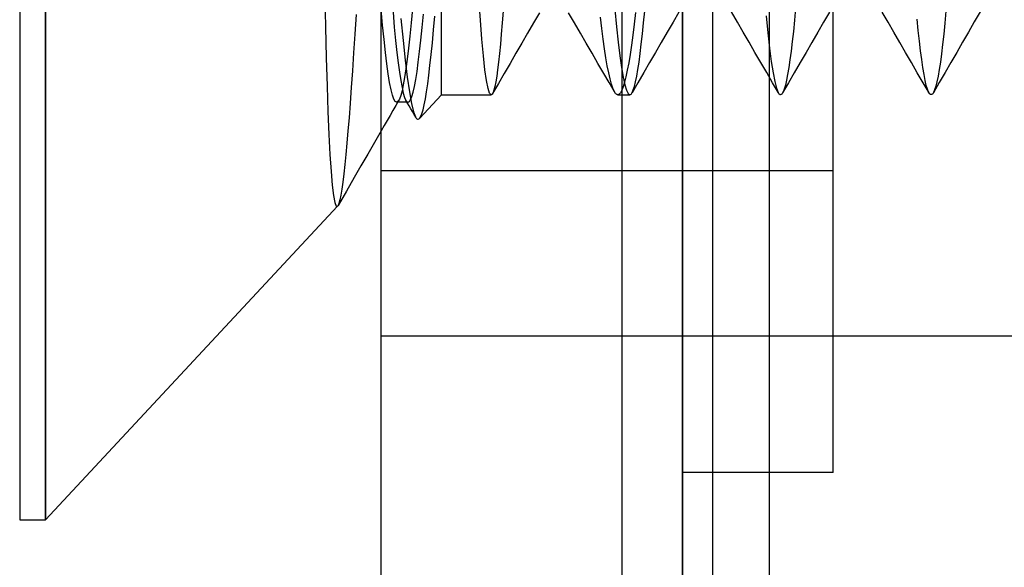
# Model space of a CAD drawing. Header units: millimetres. Extents: x -1 to 50, y 0 to 191.
# Tile 42 of 146: x -1.2 to 2.07, y 48.13 to 49.95. Entities that reach past the tile are written whole.
import ezdxf

# ---------------------------------------------------------------- set-up
doc = ezdxf.new("R2010")
doc.units = ezdxf.units.MM
doc.layers.add('MAIN-1', color=7, linetype='Continuous')
doc.layers.add('MAIN-2', color=7, linetype='Continuous')

msp = doc.modelspace()

# ---------------------------------------------------------------- linework, layer by layer
at = {"layer": 'MAIN-1'}
for p, q in [((0, 0), (0, 187.5)), ((1, 187.5), (1, 0)), ((-1.2, 54.11), (-1.2, 48.29)), ((-1.1148, 48.29), (-1.1148, 54.11)), ((-0.1872, 50.0354), (-0.1851, 49.9248)), ((-0.1851, 49.9248), (-0.1827, 49.8224)), ((-0.1827, 49.8224), (-0.1801, 49.7287)), ((-0.1801, 49.7287), (-0.1772, 49.6438)), ((-0.1772, 49.6438), (-0.174, 49.5679)), ((0, 49.5807), (-0.0225, 49.5418)), ((-0.174, 49.5679), (-0.1706, 49.5015)), ((-0.0225, 49.5418), (-0.0449, 49.5029)), ((-0.1706, 49.5015), (-0.1668, 49.4454)), ((-0.0449, 49.5029), (-0.0674, 49.4641)), ((-0.1668, 49.4454), (-0.1629, 49.4)), ((-0.0674, 49.4641), (-0.0898, 49.4252)), ((-0.0898, 49.4252), (-0.1158, 49.3801)), ((-0.1629, 49.4), (-0.1587, 49.3656)), ((-0.1158, 49.3801), (-0.1435, 49.3323)), ((-0.1587, 49.3656), (-0.1543, 49.3423)), ((-0.1543, 49.3423), (-0.1498, 49.3305)), ((-1.1148, 48.29), (-0.145, 49.3301)), ((-0.1498, 49.3305), (-0.145, 49.3301)), ((-0.1447, 49.3304), (-0.145, 49.3301)), ((-0.1444, 49.3307), (-0.1447, 49.3304)), ((-0.1442, 49.3311), (-0.1444, 49.3307)), ((-0.1439, 49.3314), (-0.1442, 49.3311)), ((-0.1437, 49.3318), (-0.1439, 49.3314)), ((-0.1434, 49.3323), (-0.1437, 49.3318)), ((-1.2, 48.29), (-1.1148, 48.29))]:
    msp.add_line(p, q, dxfattribs=at)
at = {"layer": 'MAIN-2'}
for p, q in [((1, 0), (1, 187.5)), ((1, 0), (1, 187.5)), ((1.1, 23.45), (1.1, 167.05)), ((1.288, 23.45), (1.288, 167.05)), ((-1.1148, 54.11), (-1.1148, 48.29)), ((1.5, 48.4475), (1.5, 53.9525)), ((0.2, 49.7), (0.2, 52.6567)), ((0.8, 47.15), (0.8, 50.65)), ((0.2, 49.7), (0.2, 50.2805)), ((0.329, 49.9473), (0.324, 50.0196)), ((-0.0838, 49.966), (-0.0879, 49.9012)), ((0.0046, 49.9307), (0, 49.9828)), ((0.039, 49.9732), (0.0433, 49.9242)), ((0.1033, 49.9845), (0.099, 49.9378)), ((0.1357, 49.9226), (0.1399, 49.9676)), ((0.4046, 49.9774), (0.4015, 49.9378)), ((0.5246, 49.9716), (0.5051, 49.938)), ((0.6413, 49.938), (0.6218, 49.9715)), ((0.7753, 49.9827), (0.7808, 49.9251)), ((0.8432, 49.9723), (0.8388, 49.9335)), ((0.8705, 49.938), (0.8742, 49.9775)), ((0.9878, 49.9742), (0.9683, 49.9407)), ((1.1818, 49.9409), (1.1623, 49.9745)), ((1.375, 49.9866), (1.3714, 49.9469)), ((1.4876, 49.9741), (1.4681, 49.9406)), ((1.6818, 49.9405), (1.6624, 49.974)), ((1.8739, 49.9769), (1.8702, 49.9374)), ((1.9877, 49.9746), (1.9682, 49.9411)), ((0.0092, 49.8833), (0.0046, 49.9307)), ((0.0654, 49.9529), (0.0724, 49.8794)), ((0.099, 49.9378), (0.0947, 49.8945)), ((0.1734, 49.915), (0.1772, 49.9603)), ((0.334, 49.8837), (0.329, 49.9473)), ((0.4015, 49.9378), (0.3984, 49.9011)), ((0.5051, 49.938), (0.4857, 49.9045)), ((0.6608, 49.9045), (0.6413, 49.938)), ((0.7318, 49.9194), (0.7271, 49.9573)), ((0.8388, 49.9335), (0.8345, 49.8974)), ((0.8667, 49.9014), (0.8705, 49.938)), ((0.9683, 49.9407), (0.9488, 49.9071)), ((1.2013, 49.9074), (1.1818, 49.9409)), ((1.2773, 49.9619), (1.2829, 49.9047)), ((1.3714, 49.9469), (1.3677, 49.9101)), ((1.4681, 49.9406), (1.4486, 49.907)), ((1.7013, 49.9069), (1.6818, 49.9405)), ((1.7819, 49.9126), (1.7782, 49.9503)), ((1.8702, 49.9374), (1.8665, 49.9008)), ((1.9682, 49.9411), (1.9487, 49.9075)), ((-0.0879, 49.9012), (-0.0919, 49.8388)), ((0.0433, 49.9242), (0.0477, 49.8796)), ((0.1314, 49.881), (0.1357, 49.9226)), ((0.1695, 49.8725), (0.1734, 49.915)), ((0.3984, 49.9011), (0.3954, 49.8672)), ((0.4857, 49.9045), (0.4663, 49.871)), ((0.6803, 49.871), (0.6608, 49.9045)), ((0.7364, 49.8842), (0.7318, 49.9194)), ((0.7808, 49.9251), (0.7863, 49.8738)), ((0.863, 49.8675), (0.8667, 49.9014)), ((0.9488, 49.9071), (0.9293, 49.8736)), ((1.2208, 49.8739), (1.2013, 49.9074)), ((1.2829, 49.9047), (1.2886, 49.8539)), ((1.3677, 49.9101), (1.364, 49.8759)), ((1.4486, 49.907), (1.4291, 49.8734)), ((1.7208, 49.8734), (1.7013, 49.9069)), ((1.7857, 49.8777), (1.7819, 49.9126)), ((1.8665, 49.9008), (1.8629, 49.867)), ((1.9487, 49.9075), (1.9293, 49.874)), ((0.0137, 49.8404), (0.0092, 49.8833)), ((0.0477, 49.8796), (0.0519, 49.8401)), ((0.0724, 49.8794), (0.0792, 49.8148)), ((0.0947, 49.8945), (0.0904, 49.8546)), ((0.1271, 49.8428), (0.1314, 49.881)), ((0.1656, 49.8331), (0.1695, 49.8725)), ((0.339, 49.8285), (0.334, 49.8837)), ((0.3954, 49.8672), (0.3923, 49.8361)), ((0.4663, 49.871), (0.4468, 49.8375)), ((0.6998, 49.8375), (0.6803, 49.871)), ((0.741, 49.8519), (0.7364, 49.8842)), ((0.7863, 49.8738), (0.7918, 49.8287)), ((0.8345, 49.8974), (0.83, 49.8641)), ((0.8592, 49.8364), (0.863, 49.8675)), ((0.9293, 49.8736), (0.9098, 49.84)), ((1.2402, 49.8403), (1.2208, 49.8739)), ((1.364, 49.8759), (1.3602, 49.8445)), ((1.4291, 49.8734), (1.4096, 49.8399)), ((1.7402, 49.8399), (1.7208, 49.8734)), ((1.7896, 49.8456), (1.7857, 49.8777)), ((1.8629, 49.867), (1.8592, 49.836)), ((1.9293, 49.874), (1.9098, 49.8404)), ((-0.0919, 49.8388), (-0.0959, 49.7793)), ((0.0183, 49.8022), (0.0137, 49.8404)), ((0.0519, 49.8401), (0.056, 49.8053)), ((0.0904, 49.8546), (0.0861, 49.8184)), ((0.1229, 49.8082), (0.1271, 49.8428)), ((0.1617, 49.7971), (0.1656, 49.8331)), ((0.3923, 49.8361), (0.3892, 49.808)), ((0.4468, 49.8375), (0.4274, 49.804)), ((0.7192, 49.804), (0.6998, 49.8375)), ((0.7456, 49.8225), (0.741, 49.8519)), ((0.8256, 49.8334), (0.8211, 49.8057)), ((0.83, 49.8641), (0.8256, 49.8334)), ((0.8554, 49.8082), (0.8592, 49.8364)), ((0.9098, 49.84), (0.8905, 49.8066)), ((1.2597, 49.8068), (1.2402, 49.8403)), ((1.2886, 49.8539), (1.2943, 49.81)), ((1.3602, 49.8445), (1.3564, 49.8158)), ((1.4096, 49.8399), (1.3902, 49.8064)), ((1.7596, 49.8065), (1.7402, 49.8399)), ((1.7935, 49.8163), (1.7896, 49.8456)), ((1.8592, 49.836), (1.8554, 49.808)), ((1.9098, 49.8404), (1.8904, 49.807)), ((0.023, 49.7688), (0.0183, 49.8022)), ((0.056, 49.8053), (0.0602, 49.7746)), ((0.0792, 49.8148), (0.0862, 49.7583)), ((0.0861, 49.8184), (0.0818, 49.786)), ((0.1186, 49.7774), (0.1229, 49.8082)), ((0.3442, 49.7827), (0.339, 49.8285)), ((0.3892, 49.808), (0.3862, 49.7829)), ((0.4274, 49.804), (0.408, 49.7705)), ((0.7387, 49.7705), (0.7192, 49.804)), ((0.7502, 49.796), (0.7456, 49.8225)), ((0.7918, 49.8287), (0.7973, 49.79)), ((0.8211, 49.8057), (0.8166, 49.781)), ((0.8516, 49.7832), (0.8554, 49.8082)), ((0.8905, 49.8066), (0.8711, 49.7732)), ((1.2791, 49.7733), (1.2597, 49.8068)), ((1.2943, 49.81), (1.3001, 49.7731)), ((1.3564, 49.8158), (1.3526, 49.79)), ((1.3902, 49.8064), (1.3708, 49.773)), ((1.779, 49.773), (1.7596, 49.8065)), ((1.7974, 49.7901), (1.7935, 49.8163)), ((1.8554, 49.808), (1.8517, 49.7831)), ((1.8904, 49.807), (1.871, 49.7736)), ((-0.0959, 49.7793), (-0.0998, 49.7234)), ((0.0276, 49.7401), (0.023, 49.7688)), ((0.0602, 49.7746), (0.0645, 49.7476)), ((0.0818, 49.786), (0.0774, 49.7576)), ((0.1144, 49.7505), (0.1186, 49.7774)), ((0.1579, 49.7647), (0.1617, 49.7971)), ((0.3493, 49.7466), (0.3442, 49.7827)), ((0.3862, 49.7829), (0.3831, 49.761)), ((0.408, 49.7705), (0.3888, 49.7373)), ((0.7565, 49.74), (0.7387, 49.7705)), ((0.7548, 49.7727), (0.7502, 49.796)), ((0.7594, 49.7525), (0.7548, 49.7727)), ((0.7973, 49.79), (0.8028, 49.7579)), ((0.8166, 49.781), (0.8121, 49.7596)), ((0.8478, 49.7614), (0.8516, 49.7832)), ((0.8711, 49.7732), (0.8517, 49.7398)), ((1.2985, 49.7398), (1.2791, 49.7733)), ((1.3001, 49.7731), (1.3059, 49.7437)), ((1.3487, 49.7673), (1.3449, 49.7478)), ((1.3526, 49.79), (1.3487, 49.7673)), ((1.3708, 49.773), (1.3514, 49.7396)), ((1.7984, 49.7396), (1.779, 49.773)), ((1.8012, 49.7672), (1.7974, 49.7901)), ((1.805, 49.7475), (1.8012, 49.7672)), ((1.8517, 49.7831), (1.8479, 49.7614)), ((1.871, 49.7736), (1.8516, 49.7401)), ((0.0323, 49.7164), (0.0276, 49.7401)), ((0.0645, 49.7476), (0.0688, 49.7243)), ((0.0774, 49.7576), (0.0731, 49.7333)), ((0.0862, 49.7583), (0.0932, 49.7098)), ((0.1102, 49.7277), (0.1144, 49.7505)), ((0.1503, 49.7096), (0.1541, 49.7356)), ((0.1541, 49.7356), (0.1579, 49.7647)), ((0.3546, 49.7208), (0.3493, 49.7466)), ((0.3888, 49.7373), (0.3696, 49.7041)), ((0.3801, 49.7424), (0.377, 49.7272)), ((0.3831, 49.761), (0.3801, 49.7424)), ((0.7742, 49.7094), (0.7565, 49.74)), ((0.764, 49.7355), (0.7594, 49.7525)), ((0.7685, 49.7218), (0.764, 49.7355)), ((0.8028, 49.7579), (0.8084, 49.7327)), ((0.8076, 49.7415), (0.8031, 49.7266)), ((0.8121, 49.7596), (0.8076, 49.7415)), ((0.8517, 49.7398), (0.8323, 49.7064)), ((0.8403, 49.7276), (0.8441, 49.7428)), ((0.8441, 49.7428), (0.8478, 49.7614)), ((1.318, 49.7064), (1.2985, 49.7398)), ((1.3059, 49.7437), (1.3117, 49.7218)), ((1.3514, 49.7396), (1.3321, 49.7062)), ((1.3449, 49.7478), (1.3411, 49.7317)), ((1.8178, 49.7062), (1.7984, 49.7396)), ((1.8088, 49.7311), (1.805, 49.7475)), ((1.8516, 49.7401), (1.8322, 49.7067)), ((1.844, 49.743), (1.8402, 49.7278)), ((1.8479, 49.7614), (1.844, 49.743)), ((-0.0998, 49.7234), (-0.1035, 49.6716)), ((0.037, 49.6981), (0.0323, 49.7164)), ((0.0689, 49.7132), (0.0646, 49.6973)), ((0.0688, 49.7243), (0.0732, 49.7052)), ((0.0731, 49.7333), (0.0689, 49.7132)), ((0.0732, 49.7052), (0.0775, 49.6907)), ((0.0932, 49.7098), (0.1003, 49.671)), ((0.1017, 49.6943), (0.106, 49.7089)), ((0.106, 49.7089), (0.1102, 49.7277)), ((0.1464, 49.6866), (0.1503, 49.7096)), ((0.3597, 49.7052), (0.3546, 49.7208)), ((0.3649, 49.7), (0.3597, 49.7052)), ((0.368, 49.7017), (0.3674, 49.7012)), ((0.371, 49.7068), (0.368, 49.7017)), ((0.374, 49.7153), (0.371, 49.7068)), ((0.377, 49.7272), (0.374, 49.7153)), ((0.7731, 49.7114), (0.7685, 49.7218)), ((0.7777, 49.7044), (0.7731, 49.7114)), ((0.7789, 49.703), (0.7777, 49.7044)), ((0.7801, 49.702), (0.7789, 49.703)), ((0.7814, 49.7011), (0.7801, 49.702)), ((0.7896, 49.7017), (0.7851, 49.7)), ((0.7941, 49.7067), (0.7896, 49.7017)), ((0.7986, 49.715), (0.7941, 49.7067)), ((0.8031, 49.7266), (0.7986, 49.715)), ((0.8084, 49.7327), (0.8139, 49.7146)), ((0.8139, 49.7146), (0.8193, 49.7037)), ((0.8193, 49.7037), (0.8249, 49.7)), ((0.8275, 49.7008), (0.8288, 49.7018)), ((0.8288, 49.7018), (0.8301, 49.7032)), ((0.8301, 49.7032), (0.8314, 49.705)), ((0.8314, 49.705), (0.8327, 49.7071)), ((0.8327, 49.7071), (0.8365, 49.7157)), ((0.8365, 49.7157), (0.8403, 49.7276)), ((1.3117, 49.7218), (1.3174, 49.7074)), ((1.3174, 49.7074), (1.3186, 49.7052)), ((1.3186, 49.7052), (1.3199, 49.7034)), ((1.3199, 49.7034), (1.3212, 49.702)), ((1.3212, 49.702), (1.3225, 49.7009)), ((1.3292, 49.7022), (1.3284, 49.7015)), ((1.3301, 49.7032), (1.3292, 49.7022)), ((1.3337, 49.7093), (1.3301, 49.7032)), ((1.3374, 49.7188), (1.3337, 49.7093)), ((1.3411, 49.7317), (1.3374, 49.7188)), ((1.8126, 49.7182), (1.8088, 49.7311)), ((1.8164, 49.7088), (1.8126, 49.7182)), ((1.8201, 49.7028), (1.8164, 49.7088)), ((1.8209, 49.702), (1.8201, 49.7028)), ((1.8217, 49.7014), (1.8209, 49.702)), ((1.8287, 49.702), (1.8274, 49.701)), ((1.83, 49.7034), (1.8287, 49.702)), ((1.8313, 49.7052), (1.83, 49.7034)), ((1.8326, 49.7073), (1.8313, 49.7052)), ((1.8364, 49.7159), (1.8326, 49.7073)), ((1.8402, 49.7278), (1.8364, 49.7159)), ((-0.1035, 49.6716), (-0.1071, 49.6239)), ((0.0416, 49.6852), (0.037, 49.6981)), ((0.0463, 49.6776), (0.0416, 49.6852)), ((0.0509, 49.6751), (0.0463, 49.6776)), ((0.0582, 49.6814), (0.0485, 49.6647)), ((0.0511, 49.6751), (0.0509, 49.6751)), ((0.089, 49.6751), (0.0509, 49.6751)), ((0.0512, 49.6751), (0.0511, 49.6751)), ((0.0514, 49.6751), (0.0512, 49.6751)), ((0.0515, 49.6752), (0.0514, 49.6751)), ((0.0517, 49.6752), (0.0515, 49.6752)), ((0.0518, 49.6752), (0.0517, 49.6752)), ((0.0561, 49.6783), (0.0518, 49.6752)), ((0.0603, 49.6857), (0.0561, 49.6783)), ((0.0646, 49.6973), (0.0603, 49.6857)), ((0.0775, 49.6907), (0.0818, 49.681)), ((0.0818, 49.681), (0.083, 49.6792)), ((0.0873, 49.6719), (0.0819, 49.6811)), ((0.083, 49.6792), (0.0842, 49.6777)), ((0.0842, 49.6777), (0.0854, 49.6765)), ((0.0854, 49.6765), (0.0866, 49.6757)), ((0.0866, 49.6757), (0.0878, 49.6752)), ((0.0927, 49.6626), (0.0873, 49.6719)), ((0.0878, 49.6752), (0.089, 49.6751)), ((0.089, 49.6751), (0.0932, 49.6773)), ((0.0932, 49.6773), (0.0975, 49.6837)), ((0.0975, 49.6837), (0.1017, 49.6943)), ((0.1003, 49.671), (0.1072, 49.6433)), ((0.1268, 49.6215), (0.2, 49.7)), ((0.1425, 49.6667), (0.1464, 49.6866)), ((0.2, 49.7), (0.3649, 49.7)), ((0.3654, 49.7001), (0.3649, 49.7)), ((0.3659, 49.7002), (0.3654, 49.7001)), ((0.3664, 49.7004), (0.3659, 49.7002)), ((0.3669, 49.7008), (0.3664, 49.7004)), ((0.3674, 49.7012), (0.3669, 49.7008)), ((0.7826, 49.7005), (0.7814, 49.7011)), ((0.7838, 49.7001), (0.7826, 49.7005)), ((0.7851, 49.7), (0.7838, 49.7001)), ((0.7851, 49.7), (0.8249, 49.7)), ((0.8249, 49.7), (0.8262, 49.7002)), ((0.8262, 49.7002), (0.8275, 49.7008)), ((1.3225, 49.7009), (1.3238, 49.7003)), ((1.3238, 49.7003), (1.3251, 49.7001)), ((1.3259, 49.7002), (1.3251, 49.7001)), ((1.3267, 49.7005), (1.3259, 49.7002)), ((1.3276, 49.7009), (1.3267, 49.7005)), ((1.3284, 49.7015), (1.3276, 49.7009)), ((1.8225, 49.7008), (1.8217, 49.7014)), ((1.8233, 49.7005), (1.8225, 49.7008)), ((1.8241, 49.7003), (1.8233, 49.7005)), ((1.8249, 49.7002), (1.8241, 49.7003)), ((1.8261, 49.7004), (1.8249, 49.7002)), ((1.8274, 49.701), (1.8261, 49.7004)), ((0.0388, 49.6479), (0.0291, 49.6311)), ((0.0485, 49.6647), (0.0388, 49.6479)), ((0.0981, 49.6534), (0.0927, 49.6626)), ((0.1035, 49.6441), (0.0981, 49.6534)), ((0.1089, 49.6348), (0.1035, 49.6441)), ((0.1072, 49.6433), (0.114, 49.6262)), ((0.1307, 49.6275), (0.1347, 49.6371)), ((0.1347, 49.6371), (0.1386, 49.6502)), ((0.1386, 49.6502), (0.1425, 49.6667)), ((-0.1071, 49.6239), (-0.1106, 49.58)), ((0.0194, 49.6143), (0.0097, 49.5975)), ((0.0291, 49.6311), (0.0194, 49.6143)), ((0.1143, 49.6256), (0.1089, 49.6348)), ((0.114, 49.6262), (0.1162, 49.6228)), ((0.1162, 49.6228), (0.1183, 49.6205)), ((0.1183, 49.6205), (0.1204, 49.6193)), ((0.1204, 49.6193), (0.1226, 49.619)), ((0.1226, 49.619), (0.1247, 49.6197)), ((0.1247, 49.6197), (0.1268, 49.6215)), ((0.1268, 49.6215), (0.1307, 49.6275)), ((-0.1106, 49.58), (-0.1141, 49.5394)), ((0.0097, 49.5975), (0, 49.5807)), ((-0.1141, 49.5394), (-0.1175, 49.5022)), ((-0.1175, 49.5022), (-0.1209, 49.4683)), ((-0.1209, 49.4683), (-0.1242, 49.4377)), ((1.5, 49.4475), (0, 49.4475)), ((-0.1275, 49.4105), (-0.1308, 49.387)), ((-0.1242, 49.4377), (-0.1275, 49.4105)), ((-0.1308, 49.387), (-0.134, 49.3673)), ((-0.1372, 49.3515), (-0.1403, 49.3398)), ((-0.134, 49.3673), (-0.1372, 49.3515)), ((-0.1403, 49.3398), (-0.1434, 49.3323)), ((9, 48.9), (0, 48.9)), ((1.5, 48.4475), (1, 48.4475))]:
    msp.add_line(p, q, dxfattribs=at)

doc.saveas('drawing.dxf')
